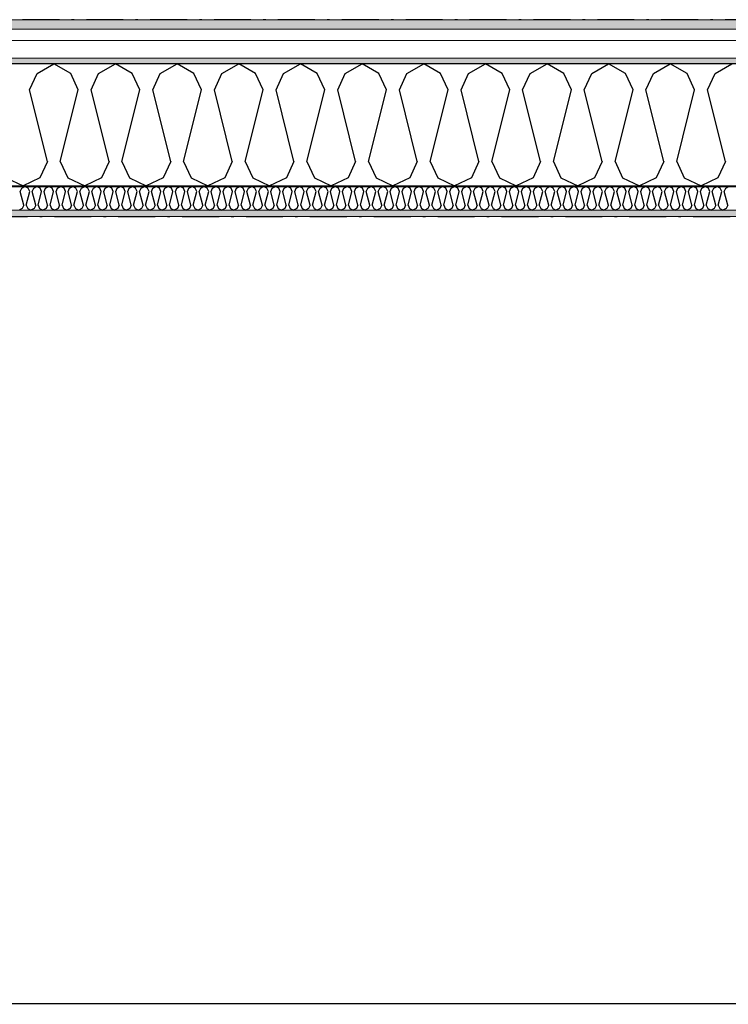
# Model space of a CAD drawing. Header units: millimetres. Extents: x -150 to 340869, y -1115 to 365939.
# Tile 28 of 193: x 278750 to 280192, y 356778 to 358781. Entities that reach past the tile are written whole.
import ezdxf
from ezdxf.enums import TextEntityAlignment as Align

# ---------------------------------------------------------------- set-up
doc = ezdxf.new("R2010")
doc.units = ezdxf.units.MM
doc.header["$LTSCALE"] = 0.5
doc.header["$MEASUREMENT"] = 0
for name, pattern in [('Akselinje', [1500, 1000, -200, 100, -200]), ('Over snittplan', [260, 150, -50, 10, -50]), ('PLINE', [0])]:
    doc.linetypes.add(name, pattern=pattern)
for name, color, linetype in [('232- Ikke-bærende yttervegger (Skravur)(Nye konstruksjoner)', 7, 'Continuous'), ('232- Ikke-bærende yttervegger(Nye konstruksjoner)', 7, 'Continuous'), ('255- Gulvoverflate(Nye konstruksjoner)', 7, 'Continuous'), ('26-- Yttertak(Nye konstruksjoner)', 7, 'Continuous'), ('82-- Modullinjer(Nye konstruksjoner)', 7, 'Continuous')]:
    doc.layers.add(name, color=color, linetype=linetype)
doc.layers.add('235- Utvendig kledning og overflate(Nye konstruksjoner)', color=7, linetype='Continuous', lineweight=0)
doc.layers.add('236- Innvendig kledning og overflate(Nye konstruksjoner)', color=7, linetype='Continuous', lineweight=0)
doc.styles.add('GENERATED_STYLE_4', font='arial.ttf')
pattern_1 = [(0, (0, 0), (0, 43.30127), [0, -25]), (0, (12.5, 21.65), (0, 43.30127), [0, -25])]

# ---------------------------------------------------------------- blocks, each defined once
blk = doc.blocks.new('*X25')
at = {"layer": '232- Ikke-bærende yttervegger (Skravur)(Nye konstruksjoner)', "linetype": 'PLINE'}
for p, q in [((278751.6, 358431.4), (278754.5, 358437.9)), ((278758.6, 358403.3), (278751.6, 358431.4)), ((278754.5, 358437.9), (278761.1, 358441.6)), ((278767.8, 358437.9), (278761.1, 358441.6)), ((278763.7, 358403.3), (278770.7, 358431.4)), ((278770.7, 358431.4), (278767.8, 358437.9)), ((278775.8, 358431.4), (278778.8, 358437.9)), ((278782.9, 358403.3), (278775.8, 358431.4)), ((278778.8, 358437.9), (278785.4, 358441.6)), ((278792.1, 358437.9), (278785.4, 358441.6)), ((278788, 358403.3), (278795, 358431.4)), ((278795, 358431.4), (278792.1, 358437.9)), ((278800.1, 358431.4), (278803.1, 358437.9)), ((278807.2, 358403.3), (278800.1, 358431.4)), ((278803.1, 358437.9), (278809.7, 358441.6)), ((278816.3, 358437.9), (278809.7, 358441.6)), ((278812.3, 358403.3), (278819.3, 358431.4)), ((278819.3, 358431.4), (278816.3, 358437.9)), ((278824.4, 358431.4), (278827.4, 358437.9)), ((278831.4, 358403.3), (278824.4, 358431.4)), ((278827.4, 358437.9), (278834, 358441.6)), ((278840.6, 358437.9), (278834, 358441.6)), ((278836.5, 358403.3), (278843.6, 358431.4)), ((278843.6, 358431.4), (278840.6, 358437.9)), ((278848.7, 358431.4), (278851.6, 358437.9)), ((278855.7, 358403.3), (278848.7, 358431.4)), ((278851.6, 358437.9), (278858.3, 358441.6)), ((278864.9, 358437.9), (278858.3, 358441.6)), ((278860.8, 358403.3), (278867.9, 358431.4)), ((278867.9, 358431.4), (278864.9, 358437.9)), ((278873, 358431.4), (278875.9, 358437.9)), ((278880, 358403.3), (278873, 358431.4)), ((278875.9, 358437.9), (278882.6, 358441.6)), ((278889.2, 358437.9), (278882.6, 358441.6)), ((278885.1, 358403.3), (278892.1, 358431.4)), ((278892.1, 358431.4), (278889.2, 358437.9)), ((278897.2, 358431.4), (278900.2, 358437.9)), ((278904.3, 358403.3), (278897.2, 358431.4)), ((278900.2, 358437.9), (278906.8, 358441.6)), ((278913.5, 358437.9), (278906.8, 358441.6)), ((278909.4, 358403.3), (278916.4, 358431.4)), ((278916.4, 358431.4), (278913.5, 358437.9)), ((278921.5, 358431.4), (278924.5, 358437.9)), ((278928.6, 358403.3), (278921.5, 358431.4)), ((278924.5, 358437.9), (278931.1, 358441.6)), ((278937.7, 358437.9), (278931.1, 358441.6)), ((278933.7, 358403.3), (278940.7, 358431.4)), ((278940.7, 358431.4), (278937.7, 358437.9)), ((278945.8, 358431.4), (278948.8, 358437.9)), ((278952.8, 358403.3), (278945.8, 358431.4)), ((278948.8, 358437.9), (278955.4, 358441.6)), ((278962, 358437.9), (278955.4, 358441.6)), ((278957.9, 358403.3), (278965, 358431.4)), ((278965, 358431.4), (278962, 358437.9)), ((278970.1, 358431.4), (278973, 358437.9)), ((278977.1, 358403.3), (278970.1, 358431.4)), ((278973, 358437.9), (278979.7, 358441.6)), ((278986.3, 358437.9), (278979.7, 358441.6)), ((278982.2, 358403.3), (278989.3, 358431.4)), ((278989.3, 358431.4), (278986.3, 358437.9)), ((278994.4, 358431.4), (278997.3, 358437.9)), ((279001.4, 358403.3), (278994.4, 358431.4)), ((278997.3, 358437.9), (279004, 358441.6)), ((279010.6, 358437.9), (279004, 358441.6)), ((279006.5, 358403.3), (279013.6, 358431.4)), ((279013.6, 358431.4), (279010.6, 358437.9)), ((279018.7, 358431.4), (279021.6, 358437.9)), ((279025.7, 358403.3), (279018.7, 358431.4)), ((279021.6, 358437.9), (279028.2, 358441.6)), ((279034.9, 358437.9), (279028.2, 358441.6)), ((279030.8, 358403.3), (279037.8, 358431.4)), ((279037.8, 358431.4), (279034.9, 358437.9)), ((279042.9, 358431.4), (279045.9, 358437.9)), ((279050, 358403.3), (279042.9, 358431.4)), ((279045.9, 358437.9), (279052.5, 358441.6)), ((279059.2, 358437.9), (279052.5, 358441.6)), ((279055.1, 358403.3), (279062.1, 358431.4)), ((279062.1, 358431.4), (279059.2, 358437.9)), ((279067.2, 358431.4), (279070.2, 358437.9)), ((279074.3, 358403.3), (279067.2, 358431.4)), ((279070.2, 358437.9), (279076.8, 358441.6)), ((279083.4, 358437.9), (279076.8, 358441.6)), ((279079.4, 358403.3), (279086.4, 358431.4)), ((279086.4, 358431.4), (279083.4, 358437.9)), ((279091.5, 358431.4), (279094.5, 358437.9)), ((279098.5, 358403.3), (279091.5, 358431.4)), ((279094.5, 358437.9), (279101.1, 358441.6)), ((279107.7, 358437.9), (279101.1, 358441.6)), ((279103.6, 358403.3), (279110.7, 358431.4)), ((279110.7, 358431.4), (279107.7, 358437.9)), ((279115.8, 358431.4), (279118.7, 358437.9)), ((279122.8, 358403.3), (279115.8, 358431.4)), ((279118.7, 358437.9), (279125.4, 358441.6)), ((279132, 358437.9), (279125.4, 358441.6)), ((279127.9, 358403.3), (279135, 358431.4)), ((279135, 358431.4), (279132, 358437.9)), ((279140.1, 358431.4), (279143, 358437.9)), ((279147.1, 358403.3), (279140.1, 358431.4)), ((279143, 358437.9), (279149.6, 358441.6)), ((279156.3, 358437.9), (279149.6, 358441.6)), ((279152.2, 358403.3), (279159.2, 358431.4)), ((279159.2, 358431.4), (279156.3, 358437.9)), ((279164.3, 358431.4), (279167.3, 358437.9)), ((279171.4, 358403.3), (279164.3, 358431.4)), ((279167.3, 358437.9), (279173.9, 358441.6)), ((279180.6, 358437.9), (279173.9, 358441.6)), ((279176.5, 358403.3), (279183.5, 358431.4)), ((279183.5, 358431.4), (279180.6, 358437.9)), ((279188.6, 358431.4), (279191.6, 358437.9)), ((279195.7, 358403.3), (279188.6, 358431.4)), ((279191.6, 358437.9), (279198.2, 358441.6)), ((279204.8, 358437.9), (279198.2, 358441.6)), ((279200.8, 358403.3), (279207.8, 358431.4)), ((279207.8, 358431.4), (279204.8, 358437.9)), ((279212.9, 358431.4), (279215.9, 358437.9)), ((279219.9, 358403.3), (279212.9, 358431.4)), ((279215.9, 358437.9), (279222.5, 358441.6)), ((279229.1, 358437.9), (279222.5, 358441.6)), ((279225, 358403.3), (279232.1, 358431.4)), ((279232.1, 358431.4), (279229.1, 358437.9)), ((279237.2, 358431.4), (279240.1, 358437.9)), ((279244.2, 358403.3), (279237.2, 358431.4)), ((279240.1, 358437.9), (279246.8, 358441.6)), ((279253.4, 358437.9), (279246.8, 358441.6)), ((279249.3, 358403.3), (279256.4, 358431.4)), ((279256.4, 358431.4), (279253.4, 358437.9)), ((279261.5, 358431.4), (279264.4, 358437.9)), ((279268.5, 358403.3), (279261.5, 358431.4)), ((279264.4, 358437.9), (279271.1, 358441.6)), ((279277.7, 358437.9), (279271.1, 358441.6)), ((279273.6, 358403.3), (279280.6, 358431.4)), ((279280.6, 358431.4), (279277.7, 358437.9)), ((279285.7, 358431.4), (279288.7, 358437.9)), ((279292.8, 358403.3), (279285.7, 358431.4)), ((279288.7, 358437.9), (279295.3, 358441.6)), ((279302, 358437.9), (279295.3, 358441.6)), ((279297.9, 358403.3), (279304.9, 358431.4)), ((279304.9, 358431.4), (279302, 358437.9)), ((279310, 358431.4), (279313, 358437.9)), ((279317.1, 358403.3), (279310, 358431.4)), ((279313, 358437.9), (279319.6, 358441.6)), ((279326.2, 358437.9), (279319.6, 358441.6)), ((279322.2, 358403.3), (279329.2, 358431.4)), ((279329.2, 358431.4), (279326.2, 358437.9)), ((279334.3, 358431.4), (279337.3, 358437.9)), ((279341.3, 358403.3), (279334.3, 358431.4)), ((279337.3, 358437.9), (279343.9, 358441.6)), ((279350.5, 358437.9), (279343.9, 358441.6)), ((279346.4, 358403.3), (279353.5, 358431.4)), ((279353.5, 358431.4), (279350.5, 358437.9)), ((279358.6, 358431.4), (279361.5, 358437.9)), ((279365.6, 358403.3), (279358.6, 358431.4)), ((279361.5, 358437.9), (279368.2, 358441.6)), ((279374.8, 358437.9), (279368.2, 358441.6)), ((279370.7, 358403.3), (279377.8, 358431.4)), ((279377.8, 358431.4), (279374.8, 358437.9)), ((279382.9, 358431.4), (279385.8, 358437.9)), ((279389.9, 358403.3), (279382.9, 358431.4)), ((279385.8, 358437.9), (279392.5, 358441.6)), ((279399.1, 358437.9), (279392.5, 358441.6)), ((279395, 358403.3), (279402.1, 358431.4)), ((279402.1, 358431.4), (279399.1, 358437.9)), ((279407.2, 358431.4), (279410.1, 358437.9)), ((279414.2, 358403.3), (279407.2, 358431.4)), ((279410.1, 358437.9), (279416.7, 358441.6)), ((279423.4, 358437.9), (279416.7, 358441.6)), ((279419.3, 358403.3), (279426.3, 358431.4)), ((279426.3, 358431.4), (279423.4, 358437.9)), ((279431.4, 358431.4), (279434.4, 358437.9)), ((279438.5, 358403.3), (279431.4, 358431.4)), ((279434.4, 358437.9), (279441, 358441.6)), ((279447.7, 358437.9), (279441, 358441.6)), ((279443.6, 358403.3), (279450.6, 358431.4)), ((279450.6, 358431.4), (279447.7, 358437.9)), ((279455.7, 358431.4), (279458.7, 358437.9)), ((279462.8, 358403.3), (279455.7, 358431.4)), ((279458.7, 358437.9), (279465.3, 358441.6)), ((279471.9, 358437.9), (279465.3, 358441.6)), ((279467.9, 358403.3), (279474.9, 358431.4)), ((279474.9, 358431.4), (279471.9, 358437.9)), ((279480, 358431.4), (279483, 358437.9)), ((279487, 358403.3), (279480, 358431.4)), ((279483, 358437.9), (279489.6, 358441.6)), ((279496.2, 358437.9), (279489.6, 358441.6)), ((279492.1, 358403.3), (279499.2, 358431.4)), ((279499.2, 358431.4), (279496.2, 358437.9)), ((279504.3, 358431.4), (279507.2, 358437.9)), ((279511.3, 358403.3), (279504.3, 358431.4)), ((279507.2, 358437.9), (279513.9, 358441.6)), ((279520.5, 358437.9), (279513.9, 358441.6)), ((279516.4, 358403.3), (279523.5, 358431.4)), ((279523.5, 358431.4), (279520.5, 358437.9)), ((279528.6, 358431.4), (279531.5, 358437.9)), ((279535.6, 358403.3), (279528.6, 358431.4)), ((279531.5, 358437.9), (279538.1, 358441.6)), ((279544.8, 358437.9), (279538.1, 358441.6)), ((279540.7, 358403.3), (279547.7, 358431.4)), ((279547.7, 358431.4), (279544.8, 358437.9)), ((279552.8, 358431.4), (279555.8, 358437.9)), ((279559.9, 358403.3), (279552.8, 358431.4)), ((279555.8, 358437.9), (279562.4, 358441.6)), ((279569.1, 358437.9), (279562.4, 358441.6)), ((279565, 358403.3), (279572, 358431.4)), ((279572, 358431.4), (279569.1, 358437.9)), ((279577.1, 358431.4), (279580.1, 358437.9)), ((279584.2, 358403.3), (279577.1, 358431.4)), ((279580.1, 358437.9), (279586.7, 358441.6)), ((279593.3, 358437.9), (279586.7, 358441.6)), ((279589.3, 358403.3), (279596.3, 358431.4)), ((279596.3, 358431.4), (279593.3, 358437.9)), ((279601.4, 358431.4), (279604.4, 358437.9)), ((279608.4, 358403.3), (279601.4, 358431.4)), ((279604.4, 358437.9), (279611, 358441.6)), ((279617.6, 358437.9), (279611, 358441.6)), ((279613.5, 358403.3), (279620.6, 358431.4)), ((279620.6, 358431.4), (279617.6, 358437.9)), ((279625.7, 358431.4), (279628.6, 358437.9)), ((279632.7, 358403.3), (279625.7, 358431.4)), ((279628.6, 358437.9), (279635.3, 358441.6)), ((279641.9, 358437.9), (279635.3, 358441.6)), ((279637.8, 358403.3), (279644.9, 358431.4)), ((279644.9, 358431.4), (279641.9, 358437.9)), ((279650, 358431.4), (279652.9, 358437.9)), ((279657, 358403.3), (279650, 358431.4)), ((279652.9, 358437.9), (279659.6, 358441.6)), ((279666.2, 358437.9), (279659.6, 358441.6)), ((279662.1, 358403.3), (279669.1, 358431.4)), ((279669.1, 358431.4), (279666.2, 358437.9)), ((279674.2, 358431.4), (279677.2, 358437.9)), ((279681.3, 358403.3), (279674.2, 358431.4)), ((279677.2, 358437.9), (279683.8, 358441.6)), ((279690.5, 358437.9), (279683.8, 358441.6)), ((279686.4, 358403.3), (279693.4, 358431.4)), ((279693.4, 358431.4), (279690.5, 358437.9)), ((279698.5, 358431.4), (279701.5, 358437.9)), ((279705.6, 358403.3), (279698.5, 358431.4)), ((279701.5, 358437.9), (279708.1, 358441.6)), ((279714.7, 358437.9), (279708.1, 358441.6)), ((279710.7, 358403.3), (279717.7, 358431.4)), ((279717.7, 358431.4), (279714.7, 358437.9)), ((279722.8, 358431.4), (279725.8, 358437.9)), ((279729.8, 358403.3), (279722.8, 358431.4)), ((279725.8, 358437.9), (279732.4, 358441.6)), ((279739, 358437.9), (279732.4, 358441.6)), ((279734.9, 358403.3), (279742, 358431.4)), ((279742, 358431.4), (279739, 358437.9)), ((279747.1, 358431.4), (279750, 358437.9)), ((279754.1, 358403.3), (279747.1, 358431.4)), ((279750, 358437.9), (279756.7, 358441.6)), ((279763.3, 358437.9), (279756.7, 358441.6)), ((279759.2, 358403.3), (279766.3, 358431.4)), ((279766.3, 358431.4), (279763.3, 358437.9)), ((279771.4, 358431.4), (279774.3, 358437.9)), ((279778.4, 358403.3), (279771.4, 358431.4)), ((279774.3, 358437.9), (279781, 358441.6)), ((279787.6, 358437.9), (279781, 358441.6)), ((279783.5, 358403.3), (279790.6, 358431.4)), ((279790.6, 358431.4), (279787.6, 358437.9)), ((279795.7, 358431.4), (279798.6, 358437.9)), ((279802.7, 358403.3), (279795.7, 358431.4)), ((279798.6, 358437.9), (279805.2, 358441.6)), ((279811.9, 358437.9), (279805.2, 358441.6)), ((279807.8, 358403.3), (279814.8, 358431.4)), ((279814.8, 358431.4), (279811.9, 358437.9)), ((279819.9, 358431.4), (279822.9, 358437.9)), ((279827, 358403.3), (279819.9, 358431.4)), ((279822.9, 358437.9), (279829.5, 358441.6)), ((279836.2, 358437.9), (279829.5, 358441.6)), ((279832.1, 358403.3), (279839.1, 358431.4)), ((279839.1, 358431.4), (279836.2, 358437.9)), ((279844.2, 358431.4), (279847.2, 358437.9)), ((279851.3, 358403.3), (279844.2, 358431.4)), ((279847.2, 358437.9), (279853.8, 358441.6)), ((279860.4, 358437.9), (279853.8, 358441.6)), ((279856.4, 358403.3), (279863.4, 358431.4)), ((279863.4, 358431.4), (279860.4, 358437.9)), ((279868.5, 358431.4), (279871.5, 358437.9)), ((279875.5, 358403.3), (279868.5, 358431.4)), ((279871.5, 358437.9), (279878.1, 358441.6)), ((279884.7, 358437.9), (279878.1, 358441.6)), ((279880.6, 358403.3), (279887.7, 358431.4)), ((279887.7, 358431.4), (279884.7, 358437.9)), ((279892.8, 358431.4), (279895.7, 358437.9)), ((279899.8, 358403.3), (279892.8, 358431.4)), ((279895.7, 358437.9), (279902.4, 358441.6)), ((279909, 358437.9), (279902.4, 358441.6)), ((279904.9, 358403.3), (279912, 358431.4)), ((279912, 358431.4), (279909, 358437.9)), ((279917.1, 358431.4), (279920, 358437.9)), ((279924.1, 358403.3), (279917.1, 358431.4)), ((279920, 358437.9), (279926.6, 358441.6)), ((279933.3, 358437.9), (279926.6, 358441.6)), ((279929.2, 358403.3), (279936.2, 358431.4)), ((279936.2, 358431.4), (279933.3, 358437.9)), ((279941.3, 358431.4), (279944.3, 358437.9)), ((279948.4, 358403.3), (279941.3, 358431.4)), ((279944.3, 358437.9), (279950.9, 358441.6)), ((279957.6, 358437.9), (279950.9, 358441.6)), ((279953.5, 358403.3), (279960.5, 358431.4)), ((279960.5, 358431.4), (279957.6, 358437.9)), ((279965.6, 358431.4), (279968.6, 358437.9)), ((279972.7, 358403.3), (279965.6, 358431.4)), ((279968.6, 358437.9), (279975.2, 358441.6)), ((279981.8, 358437.9), (279975.2, 358441.6)), ((279977.8, 358403.3), (279984.8, 358431.4)), ((279984.8, 358431.4), (279981.8, 358437.9)), ((279989.9, 358431.4), (279992.9, 358437.9)), ((279996.9, 358403.3), (279989.9, 358431.4)), ((279992.9, 358437.9), (279999.5, 358441.6)), ((280006.1, 358437.9), (279999.5, 358441.6)), ((280002, 358403.3), (280009.1, 358431.4)), ((280009.1, 358431.4), (280006.1, 358437.9)), ((280014.2, 358431.4), (280017.1, 358437.9)), ((280021.2, 358403.3), (280014.2, 358431.4)), ((280017.1, 358437.9), (280023.8, 358441.6)), ((280030.4, 358437.9), (280023.8, 358441.6)), ((280026.3, 358403.3), (280033.4, 358431.4)), ((280033.4, 358431.4), (280030.4, 358437.9)), ((280038.5, 358431.4), (280041.4, 358437.9)), ((280045.5, 358403.3), (280038.5, 358431.4)), ((280041.4, 358437.9), (280048.1, 358441.6)), ((280054.7, 358437.9), (280048.1, 358441.6)), ((280050.6, 358403.3), (280057.6, 358431.4)), ((280057.6, 358431.4), (280054.7, 358437.9)), ((280062.7, 358431.4), (280065.7, 358437.9)), ((280069.8, 358403.3), (280062.7, 358431.4)), ((280065.7, 358437.9), (280072.3, 358441.6)), ((280079, 358437.9), (280072.3, 358441.6)), ((280074.9, 358403.3), (280081.9, 358431.4)), ((280081.9, 358431.4), (280079, 358437.9)), ((280087, 358431.4), (280090, 358437.9)), ((280094.1, 358403.3), (280087, 358431.4)), ((280090, 358437.9), (280096.6, 358441.6)), ((280103.2, 358437.9), (280096.6, 358441.6)), ((280099.2, 358403.3), (280106.2, 358431.4)), ((280106.2, 358431.4), (280103.2, 358437.9)), ((280111.3, 358431.4), (280114.3, 358437.9)), ((280118.3, 358403.3), (280111.3, 358431.4)), ((280114.3, 358437.9), (280120.9, 358441.6)), ((280127.5, 358437.9), (280120.9, 358441.6)), ((280123.5, 358403.3), (280130.5, 358431.4)), ((280130.5, 358431.4), (280127.5, 358437.9)), ((280135.6, 358431.4), (280138.5, 358437.9)), ((280142.6, 358403.3), (280135.6, 358431.4)), ((280138.5, 358437.9), (280145.2, 358441.6)), ((280151.8, 358437.9), (280145.2, 358441.6)), ((280147.7, 358403.3), (280154.8, 358431.4)), ((280154.8, 358431.4), (280151.8, 358437.9)), ((280159.9, 358431.4), (280162.8, 358437.9)), ((280166.9, 358403.3), (280159.9, 358431.4)), ((280162.8, 358437.9), (280169.5, 358441.6)), ((280176.1, 358437.9), (280169.5, 358441.6)), ((280172, 358403.3), (280179.1, 358431.4)), ((280179.1, 358431.4), (280176.1, 358437.9)), ((280184.2, 358431.4), (280187.1, 358437.9)), ((280191.2, 358403.3), (280184.2, 358431.4)), ((280187.1, 358437.9), (280193.7, 358441.6)), ((278755.6, 358396.8), (278749, 358393.6)), ((278758.6, 358403.3), (278755.6, 358396.8)), ((278763.7, 358403.3), (278766.7, 358396.8)), ((278766.7, 358396.8), (278773.3, 358393.6)), ((278779.9, 358396.8), (278773.3, 358393.6)), ((278782.9, 358403.3), (278779.9, 358396.8)), ((278788, 358403.3), (278790.9, 358396.8)), ((278790.9, 358396.8), (278797.6, 358393.6)), ((278804.2, 358396.8), (278797.6, 358393.6)), ((278807.2, 358403.3), (278804.2, 358396.8)), ((278812.3, 358403.3), (278815.2, 358396.8)), ((278815.2, 358396.8), (278821.9, 358393.6)), ((278828.5, 358396.8), (278821.9, 358393.6)), ((278831.4, 358403.3), (278828.5, 358396.8)), ((278836.5, 358403.3), (278839.5, 358396.8)), ((278839.5, 358396.8), (278846.1, 358393.6)), ((278852.8, 358396.8), (278846.1, 358393.6)), ((278855.7, 358403.3), (278852.8, 358396.8)), ((278860.8, 358403.3), (278863.8, 358396.8)), ((278863.8, 358396.8), (278870.4, 358393.6)), ((278877, 358396.8), (278870.4, 358393.6)), ((278880, 358403.3), (278877, 358396.8)), ((278885.1, 358403.3), (278888.1, 358396.8)), ((278888.1, 358396.8), (278894.7, 358393.6)), ((278901.3, 358396.8), (278894.7, 358393.6)), ((278904.3, 358403.3), (278901.3, 358396.8)), ((278909.4, 358403.3), (278912.3, 358396.8)), ((278912.3, 358396.8), (278919, 358393.6)), ((278925.6, 358396.8), (278919, 358393.6)), ((278928.6, 358403.3), (278925.6, 358396.8)), ((278933.7, 358403.3), (278936.6, 358396.8)), ((278936.6, 358396.8), (278943.3, 358393.6)), ((278949.9, 358396.8), (278943.3, 358393.6)), ((278952.8, 358403.3), (278949.9, 358396.8)), ((278957.9, 358403.3), (278960.9, 358396.8)), ((278960.9, 358396.8), (278967.5, 358393.6)), ((278974.2, 358396.8), (278967.5, 358393.6)), ((278977.1, 358403.3), (278974.2, 358396.8)), ((278982.2, 358403.3), (278985.2, 358396.8)), ((278985.2, 358396.8), (278991.8, 358393.6)), ((278998.5, 358396.8), (278991.8, 358393.6)), ((279001.4, 358403.3), (278998.5, 358396.8)), ((279006.5, 358403.3), (279009.5, 358396.8)), ((279009.5, 358396.8), (279016.1, 358393.6)), ((279022.7, 358396.8), (279016.1, 358393.6)), ((279025.7, 358403.3), (279022.7, 358396.8)), ((279030.8, 358403.3), (279033.8, 358396.8)), ((279033.8, 358396.8), (279040.4, 358393.6)), ((279047, 358396.8), (279040.4, 358393.6)), ((279050, 358403.3), (279047, 358396.8)), ((279055.1, 358403.3), (279058, 358396.8)), ((279058, 358396.8), (279064.7, 358393.6)), ((279071.3, 358396.8), (279064.7, 358393.6)), ((279074.3, 358403.3), (279071.3, 358396.8)), ((279079.4, 358403.3), (279082.3, 358396.8)), ((279082.3, 358396.8), (279088.9, 358393.6)), ((279095.6, 358396.8), (279088.9, 358393.6)), ((279098.5, 358403.3), (279095.6, 358396.8)), ((279103.6, 358403.3), (279106.6, 358396.8)), ((279106.6, 358396.8), (279113.2, 358393.6)), ((279119.9, 358396.8), (279113.2, 358393.6)), ((279122.8, 358403.3), (279119.9, 358396.8)), ((279127.9, 358403.3), (279130.9, 358396.8)), ((279130.9, 358396.8), (279137.5, 358393.6)), ((279144.1, 358396.8), (279137.5, 358393.6)), ((279147.1, 358403.3), (279144.1, 358396.8)), ((279152.2, 358403.3), (279155.2, 358396.8)), ((279155.2, 358396.8), (279161.8, 358393.6)), ((279168.4, 358396.8), (279161.8, 358393.6)), ((279171.4, 358403.3), (279168.4, 358396.8)), ((279176.5, 358403.3), (279179.4, 358396.8)), ((279179.4, 358396.8), (279186.1, 358393.6)), ((279192.7, 358396.8), (279186.1, 358393.6)), ((279195.7, 358403.3), (279192.7, 358396.8)), ((279200.8, 358403.3), (279203.7, 358396.8)), ((279203.7, 358396.8), (279210.4, 358393.6)), ((279217, 358396.8), (279210.4, 358393.6)), ((279219.9, 358403.3), (279217, 358396.8)), ((279225, 358403.3), (279228, 358396.8)), ((279228, 358396.8), (279234.6, 358393.6)), ((279241.3, 358396.8), (279234.6, 358393.6)), ((279244.2, 358403.3), (279241.3, 358396.8)), ((279249.3, 358403.3), (279252.3, 358396.8)), ((279252.3, 358396.8), (279258.9, 358393.6)), ((279265.5, 358396.8), (279258.9, 358393.6)), ((279268.5, 358403.3), (279265.5, 358396.8)), ((279273.6, 358403.3), (279276.6, 358396.8)), ((279276.6, 358396.8), (279283.2, 358393.6)), ((279289.8, 358396.8), (279283.2, 358393.6)), ((279292.8, 358403.3), (279289.8, 358396.8)), ((279297.9, 358403.3), (279300.8, 358396.8)), ((279300.8, 358396.8), (279307.5, 358393.6)), ((279314.1, 358396.8), (279307.5, 358393.6)), ((279317.1, 358403.3), (279314.1, 358396.8)), ((279322.2, 358403.3), (279325.1, 358396.8)), ((279325.1, 358396.8), (279331.8, 358393.6)), ((279338.4, 358396.8), (279331.8, 358393.6)), ((279341.3, 358403.3), (279338.4, 358396.8)), ((279346.4, 358403.3), (279349.4, 358396.8)), ((279349.4, 358396.8), (279356, 358393.6)), ((279362.7, 358396.8), (279356, 358393.6)), ((279365.6, 358403.3), (279362.7, 358396.8)), ((279370.7, 358403.3), (279373.7, 358396.8)), ((279373.7, 358396.8), (279380.3, 358393.6)), ((279387, 358396.8), (279380.3, 358393.6)), ((279389.9, 358403.3), (279387, 358396.8)), ((279395, 358403.3), (279398, 358396.8)), ((279398, 358396.8), (279404.6, 358393.6)), ((279411.2, 358396.8), (279404.6, 358393.6)), ((279414.2, 358403.3), (279411.2, 358396.8)), ((279419.3, 358403.3), (279422.3, 358396.8)), ((279422.3, 358396.8), (279428.9, 358393.6)), ((279435.5, 358396.8), (279428.9, 358393.6)), ((279438.5, 358403.3), (279435.5, 358396.8)), ((279443.6, 358403.3), (279446.5, 358396.8)), ((279446.5, 358396.8), (279453.2, 358393.6)), ((279459.8, 358396.8), (279453.2, 358393.6)), ((279462.8, 358403.3), (279459.8, 358396.8)), ((279467.9, 358403.3), (279470.8, 358396.8)), ((279470.8, 358396.8), (279477.4, 358393.6)), ((279484.1, 358396.8), (279477.4, 358393.6)), ((279487, 358403.3), (279484.1, 358396.8)), ((279492.1, 358403.3), (279495.1, 358396.8)), ((279495.1, 358396.8), (279501.7, 358393.6)), ((279508.4, 358396.8), (279501.7, 358393.6)), ((279511.3, 358403.3), (279508.4, 358396.8)), ((279516.4, 358403.3), (279519.4, 358396.8)), ((279519.4, 358396.8), (279526, 358393.6)), ((279532.6, 358396.8), (279526, 358393.6)), ((279535.6, 358403.3), (279532.6, 358396.8)), ((279540.7, 358403.3), (279543.7, 358396.8)), ((279543.7, 358396.8), (279550.3, 358393.6)), ((279556.9, 358396.8), (279550.3, 358393.6)), ((279559.9, 358403.3), (279556.9, 358396.8)), ((279565, 358403.3), (279567.9, 358396.8)), ((279567.9, 358396.8), (279574.6, 358393.6)), ((279581.2, 358396.8), (279574.6, 358393.6)), ((279584.2, 358403.3), (279581.2, 358396.8)), ((279589.3, 358403.3), (279592.2, 358396.8)), ((279592.2, 358396.8), (279598.9, 358393.6)), ((279605.5, 358396.8), (279598.9, 358393.6)), ((279608.4, 358403.3), (279605.5, 358396.8)), ((279613.5, 358403.3), (279616.5, 358396.8)), ((279616.5, 358396.8), (279623.1, 358393.6)), ((279629.8, 358396.8), (279623.1, 358393.6)), ((279632.7, 358403.3), (279629.8, 358396.8)), ((279637.8, 358403.3), (279640.8, 358396.8)), ((279640.8, 358396.8), (279647.4, 358393.6)), ((279654, 358396.8), (279647.4, 358393.6)), ((279657, 358403.3), (279654, 358396.8)), ((279662.1, 358403.3), (279665.1, 358396.8)), ((279665.1, 358396.8), (279671.7, 358393.6)), ((279678.3, 358396.8), (279671.7, 358393.6)), ((279681.3, 358403.3), (279678.3, 358396.8)), ((279686.4, 358403.3), (279689.3, 358396.8)), ((279689.3, 358396.8), (279696, 358393.6)), ((279702.6, 358396.8), (279696, 358393.6)), ((279705.6, 358403.3), (279702.6, 358396.8)), ((279710.7, 358403.3), (279713.6, 358396.8)), ((279713.6, 358396.8), (279720.3, 358393.6)), ((279726.9, 358396.8), (279720.3, 358393.6)), ((279729.8, 358403.3), (279726.9, 358396.8)), ((279734.9, 358403.3), (279737.9, 358396.8)), ((279737.9, 358396.8), (279744.5, 358393.6)), ((279751.2, 358396.8), (279744.5, 358393.6)), ((279754.1, 358403.3), (279751.2, 358396.8)), ((279759.2, 358403.3), (279762.2, 358396.8)), ((279762.2, 358396.8), (279768.8, 358393.6)), ((279775.5, 358396.8), (279768.8, 358393.6)), ((279778.4, 358403.3), (279775.5, 358396.8)), ((279783.5, 358403.3), (279786.5, 358396.8)), ((279786.5, 358396.8), (279793.1, 358393.6)), ((279799.7, 358396.8), (279793.1, 358393.6)), ((279802.7, 358403.3), (279799.7, 358396.8)), ((279807.8, 358403.3), (279810.8, 358396.8)), ((279810.8, 358396.8), (279817.4, 358393.6)), ((279824, 358396.8), (279817.4, 358393.6)), ((279827, 358403.3), (279824, 358396.8)), ((279832.1, 358403.3), (279835, 358396.8)), ((279835, 358396.8), (279841.7, 358393.6)), ((279848.3, 358396.8), (279841.7, 358393.6)), ((279851.3, 358403.3), (279848.3, 358396.8)), ((279856.4, 358403.3), (279859.3, 358396.8)), ((279859.3, 358396.8), (279865.9, 358393.6)), ((279872.6, 358396.8), (279865.9, 358393.6)), ((279875.5, 358403.3), (279872.6, 358396.8)), ((279880.6, 358403.3), (279883.6, 358396.8)), ((279883.6, 358396.8), (279890.2, 358393.6)), ((279896.9, 358396.8), (279890.2, 358393.6)), ((279899.8, 358403.3), (279896.9, 358396.8)), ((279904.9, 358403.3), (279907.9, 358396.8)), ((279907.9, 358396.8), (279914.5, 358393.6)), ((279921.1, 358396.8), (279914.5, 358393.6)), ((279924.1, 358403.3), (279921.1, 358396.8)), ((279929.2, 358403.3), (279932.2, 358396.8)), ((279932.2, 358396.8), (279938.8, 358393.6)), ((279945.4, 358396.8), (279938.8, 358393.6)), ((279948.4, 358403.3), (279945.4, 358396.8)), ((279953.5, 358403.3), (279956.4, 358396.8)), ((279956.4, 358396.8), (279963.1, 358393.6)), ((279969.7, 358396.8), (279963.1, 358393.6)), ((279972.7, 358403.3), (279969.7, 358396.8)), ((279977.8, 358403.3), (279980.7, 358396.8)), ((279980.7, 358396.8), (279987.4, 358393.6)), ((279994, 358396.8), (279987.4, 358393.6)), ((279996.9, 358403.3), (279994, 358396.8)), ((280002, 358403.3), (280005, 358396.8)), ((280005, 358396.8), (280011.6, 358393.6)), ((280018.3, 358396.8), (280011.6, 358393.6)), ((280021.2, 358403.3), (280018.3, 358396.8)), ((280026.3, 358403.3), (280029.3, 358396.8)), ((280029.3, 358396.8), (280035.9, 358393.6)), ((280042.5, 358396.8), (280035.9, 358393.6)), ((280045.5, 358403.3), (280042.5, 358396.8)), ((280050.6, 358403.3), (280053.6, 358396.8)), ((280053.6, 358396.8), (280060.2, 358393.6)), ((280066.8, 358396.8), (280060.2, 358393.6)), ((280069.8, 358403.3), (280066.8, 358396.8)), ((280074.9, 358403.3), (280077.8, 358396.8)), ((280077.8, 358396.8), (280084.5, 358393.6)), ((280091.1, 358396.8), (280084.5, 358393.6)), ((280094.1, 358403.3), (280091.1, 358396.8)), ((280099.2, 358403.3), (280102.1, 358396.8)), ((280102.1, 358396.8), (280108.8, 358393.6)), ((280115.4, 358396.8), (280108.8, 358393.6)), ((280118.3, 358403.3), (280115.4, 358396.8)), ((280123.5, 358403.3), (280126.4, 358396.8)), ((280126.4, 358396.8), (280133, 358393.6)), ((280139.7, 358396.8), (280133, 358393.6)), ((280142.6, 358403.3), (280139.7, 358396.8)), ((280147.7, 358403.3), (280150.7, 358396.8)), ((280150.7, 358396.8), (280157.3, 358393.6)), ((280164, 358396.8), (280157.3, 358393.6)), ((280166.9, 358403.3), (280164, 358396.8)), ((280172, 358403.3), (280175, 358396.8)), ((280175, 358396.8), (280181.6, 358393.6)), ((280188.2, 358396.8), (280181.6, 358393.6)), ((280191.2, 358403.3), (280188.2, 358396.8))]:
    blk.add_line(p, q, dxfattribs=at)
blk = doc.blocks.new('*X27')
at = {"layer": '232- Ikke-bærende yttervegger (Skravur)(Nye konstruksjoner)', "linetype": 'PLINE'}
for p, q in [((278785.6, 358671.5), (278819.8, 358690.6)), ((278854.1, 358671.5), (278819.8, 358690.6)), ((278911, 358671.5), (278945.3, 358690.6)), ((278979.5, 358671.5), (278945.3, 358690.6)), ((279036.5, 358671.5), (279070.7, 358690.6)), ((279105, 358671.5), (279070.7, 358690.6)), ((279161.9, 358671.5), (279196.2, 358690.6)), ((279230.4, 358671.5), (279196.2, 358690.6)), ((279287.4, 358671.5), (279321.6, 358690.6)), ((279355.9, 358671.5), (279321.6, 358690.6)), ((279412.8, 358671.5), (279447.1, 358690.6)), ((279481.4, 358671.5), (279447.1, 358690.6)), ((279538.3, 358671.5), (279572.5, 358690.6)), ((279606.8, 358671.5), (279572.5, 358690.6)), ((279663.7, 358671.5), (279698, 358690.6)), ((279732.3, 358671.5), (279698, 358690.6)), ((279789.2, 358671.5), (279823.5, 358690.6)), ((279857.7, 358671.5), (279823.5, 358690.6)), ((279914.6, 358671.5), (279948.9, 358690.6)), ((279983.2, 358671.5), (279948.9, 358690.6)), ((280040.1, 358671.5), (280074.4, 358690.6)), ((280108.6, 358671.5), (280074.4, 358690.6)), ((280165.6, 358671.5), (280199.8, 358690.6)), ((278770.3, 358637.9), (278785.6, 358671.5)), ((278869.4, 358637.9), (278854.1, 358671.5)), ((278895.7, 358637.9), (278911, 358671.5)), ((278994.8, 358637.9), (278979.5, 358671.5)), ((279021.2, 358637.9), (279036.5, 358671.5)), ((279120.3, 358637.9), (279105, 358671.5)), ((279146.6, 358637.9), (279161.9, 358671.5)), ((279245.7, 358637.9), (279230.4, 358671.5)), ((279272.1, 358637.9), (279287.4, 358671.5)), ((279371.2, 358637.9), (279355.9, 358671.5)), ((279397.5, 358637.9), (279412.8, 358671.5)), ((279496.6, 358637.9), (279481.4, 358671.5)), ((279523, 358637.9), (279538.3, 358671.5)), ((279622.1, 358637.9), (279606.8, 358671.5)), ((279648.5, 358637.9), (279663.7, 358671.5)), ((279747.5, 358637.9), (279732.3, 358671.5)), ((279773.9, 358637.9), (279789.2, 358671.5)), ((279873, 358637.9), (279857.7, 358671.5)), ((279899.4, 358637.9), (279914.6, 358671.5)), ((279998.5, 358637.9), (279983.2, 358671.5)), ((280024.8, 358637.9), (280040.1, 358671.5)), ((280123.9, 358637.9), (280108.6, 358671.5)), ((280150.3, 358637.9), (280165.6, 358671.5)), ((278806.6, 358492.5), (278770.3, 358637.9)), ((278833, 358492.5), (278869.4, 358637.9)), ((278932.1, 358492.5), (278895.7, 358637.9)), ((278958.5, 358492.5), (278994.8, 358637.9)), ((279057.6, 358492.5), (279021.2, 358637.9)), ((279083.9, 358492.5), (279120.3, 358637.9)), ((279183, 358492.5), (279146.6, 358637.9)), ((279209.4, 358492.5), (279245.7, 358637.9)), ((279308.5, 358492.5), (279272.1, 358637.9)), ((279334.8, 358492.5), (279371.2, 358637.9)), ((279433.9, 358492.5), (279397.5, 358637.9)), ((279460.3, 358492.5), (279496.6, 358637.9)), ((279559.4, 358492.5), (279523, 358637.9)), ((279585.7, 358492.5), (279622.1, 358637.9)), ((279684.8, 358492.5), (279648.5, 358637.9)), ((279711.2, 358492.5), (279747.5, 358637.9)), ((279810.3, 358492.5), (279773.9, 358637.9)), ((279836.6, 358492.5), (279873, 358637.9)), ((279935.7, 358492.5), (279899.4, 358637.9)), ((279962.1, 358492.5), (279998.5, 358637.9)), ((280061.2, 358492.5), (280024.8, 358637.9)), ((280087.5, 358492.5), (280123.9, 358637.9)), ((280186.6, 358492.5), (280150.3, 358637.9)), ((278806.6, 358492.5), (278791.4, 358458.9)), ((278833, 358492.5), (278848.3, 358458.9)), ((278932.1, 358492.5), (278916.8, 358458.9)), ((278958.5, 358492.5), (278973.7, 358458.9)), ((279057.6, 358492.5), (279042.3, 358458.9)), ((279083.9, 358492.5), (279099.2, 358458.9)), ((279183, 358492.5), (279167.7, 358458.9)), ((279209.4, 358492.5), (279224.7, 358458.9)), ((279308.5, 358492.5), (279293.2, 358458.9)), ((279334.8, 358492.5), (279350.1, 358458.9)), ((279433.9, 358492.5), (279418.6, 358458.9)), ((279460.3, 358492.5), (279475.6, 358458.9)), ((279559.4, 358492.5), (279544.1, 358458.9)), ((279585.7, 358492.5), (279601, 358458.9)), ((279684.8, 358492.5), (279669.5, 358458.9)), ((279711.2, 358492.5), (279726.5, 358458.9)), ((279810.3, 358492.5), (279795, 358458.9)), ((279836.6, 358492.5), (279851.9, 358458.9)), ((279935.7, 358492.5), (279920.4, 358458.9)), ((279962.1, 358492.5), (279977.4, 358458.9)), ((280061.2, 358492.5), (280045.9, 358458.9)), ((280087.5, 358492.5), (280102.8, 358458.9)), ((280186.6, 358492.5), (280171.3, 358458.9)), ((278722.8, 358458.9), (278757.1, 358442.6)), ((278791.4, 358458.9), (278757.1, 358442.6)), ((278848.3, 358458.9), (278882.6, 358442.6)), ((278916.8, 358458.9), (278882.6, 358442.6)), ((278973.7, 358458.9), (279008, 358442.6)), ((279042.3, 358458.9), (279008, 358442.6)), ((279099.2, 358458.9), (279133.5, 358442.6)), ((279167.7, 358458.9), (279133.5, 358442.6)), ((279224.7, 358458.9), (279258.9, 358442.6)), ((279293.2, 358458.9), (279258.9, 358442.6)), ((279350.1, 358458.9), (279384.4, 358442.6)), ((279418.6, 358458.9), (279384.4, 358442.6)), ((279475.6, 358458.9), (279509.8, 358442.6)), ((279544.1, 358458.9), (279509.8, 358442.6)), ((279601, 358458.9), (279635.3, 358442.6)), ((279669.5, 358458.9), (279635.3, 358442.6)), ((279726.5, 358458.9), (279760.7, 358442.6)), ((279795, 358458.9), (279760.7, 358442.6)), ((279851.9, 358458.9), (279886.2, 358442.6)), ((279920.4, 358458.9), (279886.2, 358442.6)), ((279977.4, 358458.9), (280011.6, 358442.6)), ((280045.9, 358458.9), (280011.6, 358442.6)), ((280102.8, 358458.9), (280137.1, 358442.6)), ((280171.3, 358458.9), (280137.1, 358442.6))]:
    blk.add_line(p, q, dxfattribs=at)
blk = doc.blocks.new('Standard grid marker[8]', base_point=(305734.8, 358690.6))
at = {"layer": '82-- Modullinjer(Nye konstruksjoner)', "linetype": 'Akselinje'}
blk.add_line((305534.8, 358690.6), (271734.8, 358690.6), dxfattribs=at)
at = {"layer": '82-- Modullinjer(Nye konstruksjoner)', "style": 'GENERATED_STYLE_4'}
for tag, p in [('AC_MarkerText_1_1', (271409.8, 358744.3)), ('AC_MarkerText_1_0', (305859.8, 358744.3))]:
    blk.add_attdef(tag, text='', height=100, rotation=360, dxfattribs=at).set_placement(p, align=Align.TOP_CENTER)

msp = doc.modelspace()

# ---------------------------------------------------------------- hatches: boundary and pattern name
at = {"layer": '232- Ikke-bærende yttervegger (Skravur)(Nye konstruksjoner)', "linetype": 'Continuous'}
h = msp.add_hatch(dxfattribs=at)
h.set_pattern_fill('Skrålinjer_2', color=256, style=0, pattern_type=2)
h.set_pattern_definition([(225, (0, 0), (-56.568542, 56.568542), [80, 0])])
h.paths.add_polyline_path([(277530, 358761.6), (303122, 358761.6), (303122, 358780.6), (277530, 358780.6)])
h = msp.add_hatch(dxfattribs=at)
h.set_pattern_fill('Prikker_tett', color=256, style=0, pattern_type=2)
h.set_pattern_definition(pattern_1)
h.paths.add_polyline_path([(277601, 358690.6), (303051, 358690.6), (303051, 358702.6), (277601, 358702.6)])
msp.add_hatch(color=256, dxfattribs=at).paths.add_polyline_path([(277850, 358441.6), (302802, 358441.6), (302802, 358442.6), (277850, 358442.6)])
h = msp.add_hatch(dxfattribs=at)
h.set_pattern_fill('Prikker_tett', color=256, style=0, pattern_type=2)
h.set_pattern_definition(pattern_1)
h.paths.add_polyline_path([(277911, 358380.6), (302741, 358380.6), (302741, 358393.6), (277911, 358393.6)])

# ---------------------------------------------------------------- linework, layer by layer
at = {"layer": '232- Ikke-bærende yttervegger(Nye konstruksjoner)', "linetype": 'PLINE'}
for p, q in [((302803, 358690.6), (277849, 358690.6)), ((277850, 358442.6), (302803, 358442.6)), ((277898, 358441.6), (302802, 358441.6))]:
    msp.add_line(p, q, dxfattribs=at)
at = {"layer": '232- Ikke-bærende yttervegger(Nye konstruksjoner)', "linetype": 'Over snittplan', "flags": 128}
for points in [[(303141, 358780.6), (277530, 358780.6)], [(277911, 358380.6), (302741, 358380.6)]]:
    msp.add_lwpolyline(points, dxfattribs=at)
at = {"layer": '235- Utvendig kledning og overflate(Nye konstruksjoner)', "linetype": 'PLINE'}
for p, q in [((303099, 358761.6), (277553, 358761.6)), ((303063, 358738.6), (277589, 358738.6)), ((303051, 358702.6), (277601, 358702.6))]:
    msp.add_line(p, q, dxfattribs=at)
at = {"layer": '235- Utvendig kledning og overflate(Nye konstruksjoner)', "linetype": 'PLINE', "flags": 128}
msp.add_lwpolyline([(303141, 358780.6), (277530, 358780.6)], dxfattribs=at)
at = {"layer": '236- Innvendig kledning og overflate(Nye konstruksjoner)', "linetype": 'PLINE'}
msp.add_line((277911, 358393.6), (302754, 358393.6), dxfattribs=at)
at = {"layer": '236- Innvendig kledning og overflate(Nye konstruksjoner)', "linetype": 'PLINE', "flags": 128}
msp.add_lwpolyline([(277911, 358380.6), (302741, 358380.6)], dxfattribs=at)
at = {"layer": '255- Gulvoverflate(Nye konstruksjoner)', "linetype": 'PLINE', "flags": 128}
msp.add_lwpolyline([(277601, 349570.7), (277601, 347770.7), (285893, 347770.7), (294243, 347770.7), (303051, 347770.7), (303051, 349570.7), (303051, 358690.6), (277601, 358690.6), (277601, 354890.6)], close=True, dxfattribs=at)
at = {"layer": '26-- Yttertak(Nye konstruksjoner)', "linetype": 'PLINE', "flags": 128}
msp.add_lwpolyline([(277601, 358690.6), (277601.1, 356779.6), (303051, 356780.6), (303051, 358690.6)], close=True, dxfattribs=at)

# ---------------------------------------------------------------- block references
at = {"layer": '232- Ikke-bærende yttervegger(Nye konstruksjoner)'}
for name in ['*X27', '*X25']:
    msp.add_blockref(name, (0, 0), dxfattribs=at)
at = {"layer": '82-- Modullinjer(Nye konstruksjoner)', "linetype": 'PLINE'}
msp.add_blockref('Standard grid marker[8]', (305734.8, 358690.6), dxfattribs=at)

doc.saveas('drawing.dxf')
